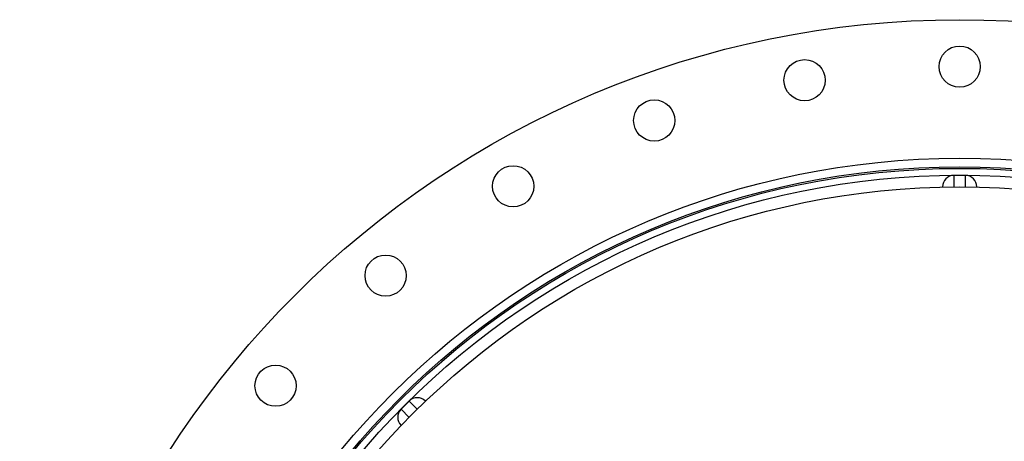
# Model space of a CAD drawing. Header units: millimetres. Extents: x 1225 to 2867, y 1179 to 2821.
# Tile 13 of 21: x 1225 to 2085, y 2453 to 2821. Entities that reach past the tile are written whole.
import ezdxf

# ---------------------------------------------------------------- set-up
doc = ezdxf.new("R2010")
doc.units = ezdxf.units.MM

msp = doc.modelspace()

# ---------------------------------------------------------------- linework, layer by layer
at = {"color": 7, "linetype": 'Continuous', "lineweight": 25}
for p, q in [((2050.54, 2685), (2040.54, 2685)), ((2030.54, 2674.83), (2030.54, 2675)), ((2060.54, 2675), (2060.54, 2674.83)), ((1564.7, 2487.9), (1557.63, 2480.83)), ((1578.85, 2487.9), (1578.96, 2487.79)), ((1557.75, 2466.57), (1557.63, 2466.69))]:
    msp.add_line(p, q, dxfattribs=at)
at = {"color": 1, "linetype": 'Continuous', "lineweight": 25}
for p, q in [((2040.54, 2685), (2040.54, 2674.98)), ((2050.54, 2674.98), (2050.54, 2685)), ((1571.79, 2480.82), (1564.7, 2487.9)), ((1557.63, 2480.83), (1564.72, 2473.75))]:
    msp.add_line(p, q, dxfattribs=at)
at = {"color": 7, "linetype": 'Continuous', "lineweight": 25}
for centre, radius in [((2045.54, 2000), 821), ((2045.54, 2780), 18), ((1910.09, 2768.15), 18), ((1778.76, 2732.96), 18), ((2045.54, 2000), 700), ((2045.54, 2000), 692.5), ((1655.54, 2675.5), 18), ((2045.54, 2000), 691.15), ((2045.54, 2000), 685.19), ((2045.54, 2000), 675), ((1544.16, 2597.51), 18), ((1448.02, 2501.37), 18)]:
    msp.add_circle(centre, radius, dxfattribs=at)
for centre, start, end in [((2040.54, 2675), 90, 180), ((2050.54, 2675), 0, 90), ((1571.77, 2480.83), 45, 135), ((1564.7, 2473.76), 135, 225)]:
    msp.add_arc(centre, 10, start, end, dxfattribs=at)

doc.saveas('drawing.dxf')
